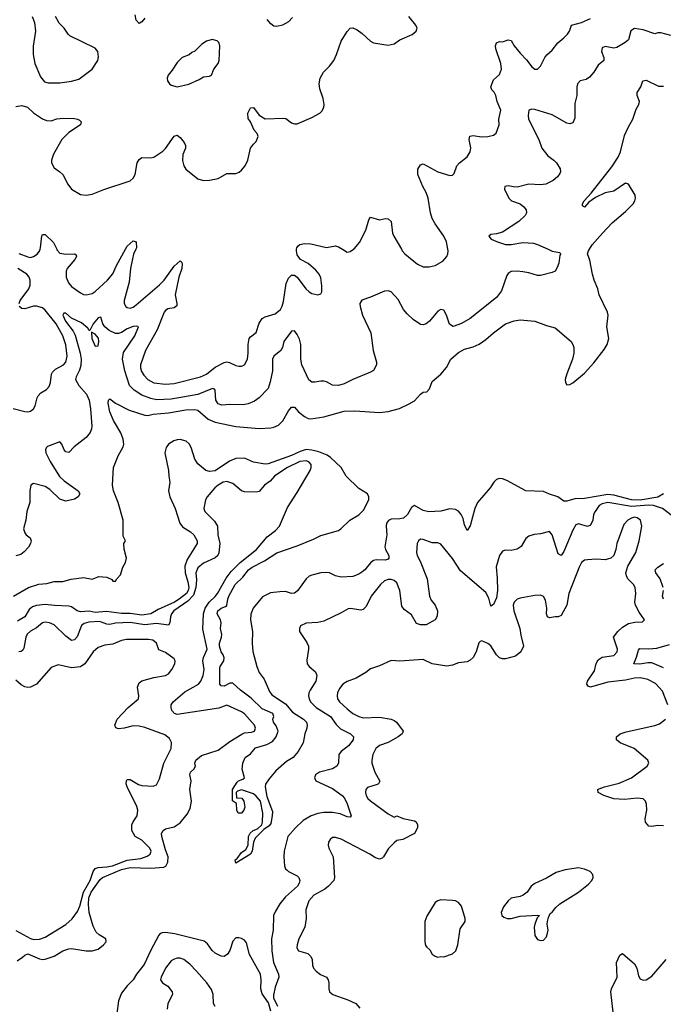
# Model space of a CAD drawing. Header units: inches. Extents: x 1839270 to 1929235, y 762242 to 910350.
# Tile 39 of 256: x 1844136 to 1848528, y 804844 to 811568. Entities that reach past the tile are written whole.
import ezdxf

# ---------------------------------------------------------------- set-up
doc = ezdxf.new("R2010")
doc.units = ezdxf.units.IN
doc.header["$MEASUREMENT"] = 0
doc.layers.add('B8840', color=7, linetype='Continuous')
doc.layers.add('B8841', color=7, linetype='Continuous')

msp = doc.modelspace()

# ---------------------------------------------------------------- linework, layer by layer
at = {"layer": 'B8840', "color": 5}
for points, elevation in [([(1844092.3, 807630), (1844195.1, 807690), (1844266.5, 807713.5), (1844321.5, 807718.5), (1844371.6, 807731.6), (1844430, 807732.4), (1844487.5, 807747.5), (1844570, 807759.1), (1844630, 807746.8), (1844674.6, 807765.4), (1844730, 807761), (1844764.7, 807744.7), (1844770, 807734), (1844790, 807734), (1844798, 807750), (1844823.1, 807776.9), (1844839, 807830), (1844858.6, 807861.4), (1844865.2, 807890), (1844849, 807951), (1844846, 807990), (1844858, 808010), (1844842, 808042), (1844840.9, 808150), (1844806.6, 808270), (1844775.1, 808350), (1844768.2, 808388.2), (1844775.1, 808510), (1844808.1, 808590), (1844842.4, 808650), (1844846.8, 808670), (1844842.5, 808702.5), (1844825.7, 808745.7), (1844774.7, 808830), (1844749.8, 808890), (1844739.5, 808950), (1844741.2, 808970), (1844750, 808978.8), (1844788.5, 808948.5), (1844882.3, 808902.3), (1844990, 808867), (1845010, 808865.3), (1845046.4, 808873.6), (1845150, 808882.5), (1845270, 808903.6), (1845330, 808906.2), (1845350, 808901.1), (1845420.6, 808840.6), (1845470, 808818.9), (1845610.1, 808790.1), (1845770, 808776.8), (1845850, 808780.2), (1845870, 808784.4), (1845900.6, 808799.4), (1845930.7, 808829.3), (1845970, 808897.3), (1845990, 808921), (1846010, 808922.8), (1846038.4, 808890), (1846079, 808859), (1846104.9, 808844.9), (1846122.9, 808842.9), (1846210, 808855), (1846350, 808894.9), (1846422, 808898), (1846590, 808884.6), (1846650, 808891.5), (1846726.4, 808913.6), (1846794.2, 808945.8), (1846830, 808966), (1846870, 809011.3), (1846890, 809024.7), (1846912.9, 809027.1), (1846932.1, 809047.9), (1846950, 809098), (1847010, 809147.3), (1847048.2, 809191.8), (1847078.7, 809250), (1847130, 809294.3), (1847170, 809318.7), (1847230, 809334.6), (1847270, 809351.7), (1847316.8, 809383.2), (1847370, 809430.4), (1847450, 809490.2), (1847510, 809511.8), (1847550, 809519.5), (1847650, 809508.7), (1847730, 809480.3), (1847790, 809464.9), (1847899, 809370), (1847910.8, 809350.8), (1847916.3, 809330), (1847917.8, 809290), (1847907.8, 809250), (1847868.4, 809150), (1847858, 809110), (1847859.3, 809090), (1847870, 809074), (1847890, 809076.4), (1847910, 809088.8), (1847990, 809153.8), (1848054.4, 809225.6), (1848124.2, 809315.8), (1848145.4, 809350), (1848156.7, 809390), (1848142.7, 809470), (1848150.6, 809550), (1848147.4, 809570), (1848089.6, 809690), (1848081.5, 809730), (1848055.4, 809790), (1848043.6, 809830), (1848026, 809926), (1848009.8, 809970), (1848016.9, 809990), (1848023, 810000)], 540), ([(1847741.1, 810000), (1847770, 809986.6), (1847819, 809979), (1847828, 809970), (1847820.9, 809959.1), (1847814.2, 809905.8), (1847804.1, 809875.9), (1847788.7, 809850), (1847770, 809840.7), (1847690, 809822), (1847670, 809822), (1847610, 809840.3), (1847570, 809846.3), (1847530, 809850.3), (1847490, 809847.6), (1847470, 809834), (1847459.8, 809820.2), (1847422.5, 809717.5), (1847390, 809671.8), (1847210, 809527.3), (1847150, 809492.8), (1847093.2, 809473.2), (1847067.7, 809487.7), (1847048.4, 809550), (1847030, 809584), (1847010, 809588), (1846990, 809578), (1846931.5, 809510), (1846910, 809492.2), (1846890, 809485.3), (1846870, 809487.6), (1846821.1, 809521.1), (1846778.6, 809558.6), (1846754.6, 809590), (1846718, 809658), (1846670, 809708.7), (1846650, 809717.4), (1846625.5, 809714.5), (1846530, 809672.7), (1846470, 809652.7), (1846456, 809630), (1846459.5, 809610), (1846475.6, 809550), (1846530.7, 809430), (1846547.2, 809310), (1846570.9, 809230), (1846569.6, 809210), (1846550, 809173.4), (1846530, 809160.4), (1846410, 809111.4), (1846350, 809080.8), (1846310, 809069.1), (1846270, 809072), (1846230, 809094), (1846210, 809098.7), (1846190, 809100.3), (1846150, 809092.2), (1846130, 809092.7), (1846109.2, 809109.2), (1846060.8, 809210), (1846054.2, 809250), (1846055, 809350), (1846045.9, 809385.9), (1846030, 809417.6), (1846010, 809443.8), (1845990, 809440.3), (1845938.8, 809370), (1845928.1, 809330), (1845917.2, 809310), (1845868.8, 809270), (1845861.6, 809250), (1845859.9, 809170), (1845845.9, 809094.1), (1845830.7, 809049.3), (1845770, 808986.7), (1845737.8, 808962.2), (1845695.7, 808944.3), (1845661.1, 808938.9), (1845570, 808939.8), (1845515.1, 808935.1), (1845490, 808943.6), (1845474.4, 808970), (1845470, 809037.3), (1845465.1, 809045.1), (1845450.2, 809050.2), (1845350, 809007.8), (1845170, 808976), (1845070, 808972.9), (1845030, 808981.1), (1844970, 809004.1), (1844917, 809037), (1844885.8, 809070), (1844852.3, 809170), (1844838, 809250), (1844844.2, 809295.8), (1844920.9, 809410), (1844946.8, 809470), (1844935.3, 809475.3), (1844910, 809471.8), (1844870, 809456.3), (1844830, 809432.3), (1844810, 809425.3), (1844790, 809425.3), (1844745.5, 809445.5), (1844716.5, 809470), (1844703.6, 809490), (1844690, 809537.3), (1844670, 809532.4), (1844636.3, 809490), (1844614.6, 809445.4), (1844610, 809446), (1844601.3, 809461.3), (1844556.9, 809496.9), (1844489.1, 809529.1), (1844450, 809564.4), (1844437.2, 809562.8), (1844429.9, 809550), (1844448, 809510), (1844500.3, 809440.3), (1844514.1, 809414.1), (1844548.2, 809290), (1844554, 809250), (1844553, 809207), (1844544.3, 809175.7), (1844519.9, 809130), (1844516, 809110), (1844538.4, 809070), (1844590.5, 809010), (1844609.9, 808970), (1844618.2, 808910), (1844627.6, 808792.4), (1844625.5, 808774.5), (1844617.4, 808750), (1844590, 808715.8), (1844507, 808650), (1844470, 808613.4), (1844450, 808617.1), (1844438.4, 808630), (1844423, 808670), (1844410, 808684.9), (1844326.1, 808653.9), (1844315.4, 808644.6), (1844311.1, 808630), (1844314.7, 808610), (1844342.4, 808550), (1844408.1, 808448.1), (1844438.9, 808418.9), (1844535.4, 808350), (1844545.6, 808330), (1844534.5, 808310), (1844510, 808293.7), (1844450, 808279.6), (1844410, 808294.6), (1844340, 808360), (1844310, 808379), (1844230, 808401.3), (1844212.3, 808390), (1844204.2, 808350), (1844204.2, 808270), (1844185.1, 808210), (1844177.2, 808150), (1844162, 808090), (1844170, 808064.5), (1844180.5, 808050), (1844207.6, 808030), (1844213.7, 808010), (1844209.7, 807990), (1844194.5, 807965.4), (1844166.4, 807933.6), (1844143.3, 807916.7), (1844110, 807907.1)], 560), ([(1844130, 809972), (1844190, 809948.2), (1844210, 809945.2), (1844230, 809950.3), (1844253.6, 809966.4), (1844271.6, 809988.3), (1844275.1, 810000)], 580), ([(1844388.9, 810000), (1844390, 809997.6), (1844410, 809974.3), (1844450, 809966), (1844510.2, 809970.2), (1844521.4, 809961.4), (1844522.8, 809950), (1844511.6, 809930), (1844459.1, 809870), (1844452, 809850), (1844451.5, 809810), (1844467.8, 809770), (1844490, 809746.2), (1844550, 809702.2), (1844570, 809692.1), (1844590, 809688.4), (1844630, 809698.8), (1844650, 809711.2), (1844734.4, 809790), (1844770, 809833.4), (1844795.7, 809890), (1844857.4, 810000)], 580), ([(1844928.7, 810000), (1844913, 809967), (1844904.6, 809935.4), (1844891.4, 809870), (1844883.5, 809776.5), (1844848.6, 809650), (1844849.4, 809629.4), (1844859.5, 809610), (1844870, 809601.5), (1844890, 809599.2), (1844910, 809605.8), (1844930, 809620.2), (1845090, 809756.6), (1845121.4, 809790), (1845190, 809884.1), (1845230, 809920.3), (1845237.4, 809917.4), (1845243.9, 809903.9), (1845240.9, 809870), (1845222.1, 809810), (1845197.3, 809690), (1845208.4, 809630), (1845207, 809613), (1845190, 809600.3), (1845147.3, 809592.7), (1845130, 809581.5), (1845122.2, 809570), (1845074.6, 809450), (1844993.5, 809310), (1844960.5, 809210), (1844959.8, 809190), (1844966, 809166), (1844981.5, 809141.5), (1845011, 809111), (1845050, 809088.9), (1845130, 809079.5), (1845190, 809084), (1845370, 809128.1), (1845410, 809148.2), (1845470, 809195.5), (1845530, 809228.1), (1845550, 809231.5), (1845567.5, 809227.5), (1845610, 809206), (1845630, 809201.1), (1845650, 809202), (1845670, 809210.4), (1845690.8, 809250), (1845695.4, 809290), (1845694.7, 809350), (1845702.2, 809390), (1845710, 809401.7), (1845749, 809431), (1845770, 809494.9), (1845790, 809527.2), (1845810, 809539.1), (1845879.7, 809560.3), (1845914.6, 809590), (1845927.4, 809612.6), (1845936.6, 809643.4), (1845953.4, 809766.6), (1845970, 809803), (1845990, 809822.4), (1846010, 809822.6), (1846030, 809810.3), (1846087.4, 809730), (1846110, 809708.7), (1846130, 809698.7), (1846170, 809688.5), (1846190, 809695.5), (1846196.8, 809710), (1846198.2, 809750), (1846190, 809806), (1846179.4, 809830), (1846157, 809857), (1846103.4, 809903.4), (1846052, 809930), (1846030, 809961.2), (1846023.6, 809990), (1846025.1, 810000)], 580), ([(1846338.6, 810000), (1846370, 809980.7), (1846390, 809984), (1846413.7, 810000)], 580), ([(1846740.3, 810000), (1846746, 809990), (1846763.1, 809970), (1846850, 809897.6), (1846890, 809881.1), (1846930, 809880.9), (1846970.7, 809889.3), (1847022, 809918), (1847049.7, 809950), (1847056.3, 809970), (1847058.7, 809990), (1847057, 810000)], 580), ([(1844132.5, 809630), (1844138.7, 809650), (1844197.3, 809730), (1844205.9, 809754.1), (1844206.9, 809790), (1844200.6, 809810), (1844184.3, 809830), (1844123.2, 809870)], 580), ([(1844090, 808912.4), (1844170, 808891.5), (1844190, 808890.3), (1844210, 808894.9), (1844229.6, 808910), (1844240.5, 808930), (1844253.7, 808986.3), (1844260.7, 808999.3), (1844280.4, 809019.6), (1844318.2, 809041.8), (1844336.8, 809063.2), (1844346, 809090), (1844352.8, 809147.2), (1844359, 809161), (1844379, 809180.9), (1844434.2, 809210), (1844450.6, 809230), (1844460.5, 809270), (1844450, 809347.6), (1844430.7, 809410), (1844383.3, 809490), (1844310, 809583.6), (1844290, 809599.3), (1844250, 809612), (1844229.1, 809610.9), (1844170, 809594.2), (1844150, 809594.7), (1844132.6, 809610)], 580), ([(1848528.1, 808330), (1848490, 808307.3), (1848370, 808287.3), (1848310, 808288.8), (1848190, 808321.6), (1848150, 808325.9), (1847990, 808298.1), (1847924.2, 808295.8), (1847870, 808279.3), (1847850, 808279.7), (1847808.6, 808308.6), (1847750, 808327.9), (1847710, 808347), (1847590, 808350.8), (1847460.5, 808420.5), (1847430, 808432.1), (1847410, 808434.2), (1847390, 808428.4), (1847370.3, 808410), (1847347.1, 808370), (1847258.9, 808270), (1847242, 808230), (1847210, 808112.3), (1847190, 808079.3), (1847170, 808117.2), (1847160.9, 808160.9), (1847148.8, 808188.8), (1847131.1, 808211.1), (1847110, 808223.2), (1847070, 808227.5), (1847008.8, 808211.2), (1846926.5, 808206.5), (1846890, 808215.7), (1846830, 808249.8), (1846810, 808236.9), (1846782.3, 808190), (1846755.2, 808164.8), (1846730, 808158.3), (1846670, 808157.1), (1846652, 808148), (1846639.5, 808130), (1846636.4, 808110), (1846640.3, 808050), (1846627.9, 807967.9), (1846630.9, 807950.9), (1846655.3, 807910), (1846655.5, 807890), (1846650, 807884.5), (1846630, 807877.4), (1846570, 807878.7), (1846550, 807874), (1846530, 807859.7), (1846490, 807811.1), (1846470, 807794.5), (1846450, 807780.9), (1846410, 807765.6), (1846330, 807760.5), (1846291, 807771), (1846250, 807789.7), (1846230, 807792), (1846190, 807790.8), (1846130, 807775.5), (1846110, 807766.9), (1846090.3, 807750), (1846031.9, 807668.1), (1846010, 807651.2), (1845990, 807649.8), (1845950, 807662), (1845910, 807661.3), (1845847, 807653), (1845793.1, 807626.9), (1845728.4, 807550), (1845712.8, 807507.2), (1845711.5, 807470), (1845723.1, 807390), (1845721.3, 807310), (1845726.9, 807253.1), (1845752.7, 807150), (1845770.4, 807110), (1845804.8, 807064.8), (1845841, 806981), (1845857, 806957), (1845950, 806895.9), (1845998.3, 806838.3), (1846072.4, 806790), (1846092.4, 806770), (1846098, 806750), (1846095.5, 806730), (1846080.7, 806690), (1846070.7, 806630), (1846036.3, 806570), (1846002, 806530), (1845957.3, 806502.7), (1845882.3, 806437.7), (1845837, 806383), (1845813.4, 806346.6), (1845810.6, 806329.4), (1845823.1, 806263.1), (1845859.8, 806159.8), (1845859.3, 806130), (1845850, 806079), (1845838, 806062), (1845802, 806038), (1845741.3, 805978.7), (1845730.3, 805950), (1845723, 805890), (1845710.3, 805869.7), (1845610, 805807), (1845605.6, 805830), (1845619.6, 805840.4), (1845650, 805880.3), (1845678.6, 805901.4), (1845695.1, 805930), (1845696.9, 805990), (1845707.2, 806012.8), (1845729.8, 806030.2), (1845758, 806042), (1845787, 806070), (1845791.7, 806088.3), (1845794, 806150), (1845778.4, 806230), (1845750, 806266), (1845730, 806281.2), (1845650, 806309), (1845621, 806299), (1845612, 806290), (1845614, 806254), (1845650.8, 806250.8), (1845666, 806230), (1845672.2, 806190), (1845666, 806170), (1845650, 806148.7), (1845626, 806150), (1845618, 806170), (1845614, 806214), (1845587.3, 806232.7), (1845588, 806310), (1845618.6, 806361.4), (1845629.4, 806370.6), (1845659.3, 806380.7), (1845668.7, 806390), (1845654, 806450), (1845658.7, 806490), (1845674, 806530), (1845710, 806554.9), (1845744.4, 806595.6), (1845821.6, 806618.4), (1845860.8, 806639.2), (1845886.2, 806670), (1845900.4, 806710), (1845885.5, 806745.5), (1845868.2, 806770), (1845863.7, 806790), (1845869.2, 806810), (1845862, 806830), (1845790, 806861.2), (1845715.4, 806935.4), (1845642.4, 806990), (1845590, 807036.9), (1845570, 807037.6), (1845530, 807017.6), (1845510, 807019.3), (1845500.9, 807030), (1845501.1, 807138.9), (1845503.1, 807150), (1845528.5, 807190), (1845529.8, 807210), (1845524.2, 807230), (1845509.9, 807250), (1845499.8, 807290), (1845499.3, 807310), (1845513.1, 807350), (1845513.8, 807370), (1845505, 807410), (1845509.7, 807450), (1845505.7, 807470), (1845484.2, 807510), (1845487.7, 807530), (1845510, 807549.2), (1845540.5, 807559.5), (1845550, 807567.7), (1845555.4, 807610), (1845563.2, 807630), (1845606.7, 807710), (1845659.2, 807760.8), (1845697.4, 807810), (1845721.1, 807830), (1845807.2, 807872.8), (1845890, 807927.1), (1846030, 807974.4), (1846139.9, 808020.1), (1846190, 808046.4), (1846310, 808079.7), (1846326.3, 808090), (1846389, 808151), (1846450, 808185.7), (1846482.4, 808217.6), (1846519.2, 808290), (1846518.9, 808310), (1846510, 808329.3), (1846450, 808367.3), (1846364, 808450), (1846329.2, 808510), (1846257.3, 808577.3), (1846233.1, 808593.1), (1846176, 808616), (1846128.1, 808628.1), (1846090, 808631.7), (1846050, 808620.1), (1845990, 808592.5), (1845830, 808534.9), (1845810, 808533.2), (1845730, 808545.8), (1845670, 808573.3), (1845610, 808571.3), (1845566.9, 808553.1), (1845470, 808486.9), (1845430, 808482.8), (1845405.7, 808490), (1845350, 808534.3), (1845330, 808567.1), (1845306.6, 808646.6), (1845291.8, 808671.8), (1845270.4, 808690.4), (1845230, 808701.8), (1845210, 808699.4), (1845187.9, 808692.1), (1845151.4, 808668.6), (1845134.2, 808645.8), (1845124.9, 808610), (1845151.9, 808490), (1845152.4, 808450), (1845159.5, 808410), (1845151.8, 808350), (1845161.1, 808310), (1845197.4, 808230), (1845228.6, 808128.6), (1845245.4, 808105.4), (1845300.5, 808070), (1845323, 808050), (1845347.3, 808010), (1845347.3, 807990), (1845279, 807881), (1845263.3, 807836.7), (1845264.7, 807790), (1845283.4, 807730), (1845290.3, 807690.3), (1845286.1, 807670), (1845273.7, 807650), (1845224.8, 807610), (1845190.8, 807590), (1845080.8, 807539.2), (1845030.3, 807510), (1844970, 807501.3), (1844890, 807513.8), (1844830, 807513.5), (1844727.1, 807527.1), (1844650, 807519.5), (1844610, 807527.9), (1844550, 807523.7), (1844527, 807530), (1844490, 807558.4), (1844470, 807562.9), (1844373, 807567), (1844310, 807575.1), (1844250, 807567.2), (1844222, 807558), (1844201, 807539), (1844170, 807489.8), (1844120.2, 807459.8)], 540), ([(1844118.3, 805141.7), (1844154.8, 805165.2), (1844170, 805180.3), (1844190, 805188.9), (1844270, 805153.8), (1844290, 805149.3), (1844310, 805151.2), (1844370, 805172.4), (1844430, 805209.1), (1844470, 805223.6), (1844490, 805225), (1844590, 805209.3), (1844630, 805208.4), (1844670, 805219.6), (1844707.6, 805250), (1844726.6, 805270), (1844723.7, 805290), (1844677.5, 805317.5), (1844656.9, 805336.9), (1844637, 805377), (1844609.6, 805469.6), (1844604.6, 805524.6), (1844607.3, 805570), (1844623.6, 805610), (1844650, 805649.2), (1844684, 805696), (1844699.6, 805710), (1844830, 805764.1), (1844890, 805777.2), (1845030, 805773), (1845119.1, 805780.9), (1845133.5, 805786.5), (1845145.9, 805814.1), (1845149.2, 805850), (1845130, 805898.7), (1845105.1, 805990), (1845104, 806010), (1845113.6, 806030), (1845130, 806042.6), (1845190, 806055.9), (1845230, 806083), (1845277.2, 806142.8), (1845297.9, 806182.1), (1845307.3, 806230), (1845296.4, 806310), (1845306.7, 806370), (1845295.7, 806410), (1845300.3, 806430), (1845324.7, 806450), (1845334.7, 806470), (1845331.1, 806490), (1845336.8, 806510), (1845376.8, 806543.2), (1845490, 806578.3), (1845570, 806637.5), (1845651.4, 806688.6), (1845670, 806697.1), (1845717.9, 806702.1), (1845738.5, 806710), (1845745.3, 806730), (1845737.5, 806750), (1845670, 806826.8), (1845650, 806841.1), (1845550, 806887.3), (1845494.6, 806865.4), (1845210, 806822.4), (1845192, 806830), (1845174.7, 806850), (1845168.3, 806870), (1845168.4, 806890), (1845182.9, 806910), (1845262.2, 806977.8), (1845356.2, 807030), (1845371.2, 807050), (1845387.3, 807090), (1845394.7, 807130), (1845385.2, 807190), (1845388.7, 807211.3), (1845414, 807270), (1845384.8, 807404.8), (1845388.9, 807510), (1845400.9, 807550), (1845428.7, 807591.2), (1845470, 807628.8), (1845486, 807650), (1845544.9, 807755.1), (1845579.7, 807800.3), (1845639.4, 807860.6), (1845751.9, 807950), (1845823.8, 808036.2), (1845880.6, 808079.4), (1845907.9, 808110), (1845963, 808237), (1846030, 808338.3), (1846118.8, 808490), (1846125.6, 808510), (1846124.2, 808530), (1846109.1, 808549.1), (1846090, 808555.3), (1846047.8, 808550), (1845962.8, 808510), (1845931.2, 808490), (1845874.4, 808450), (1845844.1, 808415.9), (1845806.7, 808390), (1845770, 808345.6), (1845750, 808342.4), (1845670, 808344.7), (1845650, 808351.6), (1845590, 808401.3), (1845550, 808414.5), (1845524, 808410), (1845490, 808389.6), (1845466.7, 808370), (1845415.5, 808310), (1845403.8, 808290), (1845392.2, 808230), (1845398.4, 808210), (1845463.8, 808143.8), (1845484.3, 808110), (1845487.6, 808050), (1845500.6, 807990), (1845494, 807926), (1845487.6, 807910), (1845470, 807893.2), (1845390, 807857), (1845350, 807823.8), (1845337, 807790), (1845342.1, 807742.1), (1845338, 807690), (1845320.9, 807639.1), (1845282.8, 807597.2), (1845187.9, 807530), (1845171.4, 807510), (1845163.6, 807490), (1845160.8, 807450), (1845150, 807432.9), (1845070, 807445.2), (1844990, 807434.9), (1844890, 807451.1), (1844790, 807446.9), (1844750, 807436.7), (1844730, 807439.1), (1844694.4, 807454.4), (1844677, 807457), (1844607.3, 807452.7), (1844575.5, 807444.5), (1844556.8, 807430), (1844527.4, 807352.6), (1844510, 807332.9), (1844490, 807328.9), (1844450, 807357), (1844370, 807435), (1844339.6, 807450), (1844310, 807453.8), (1844290, 807449.8), (1844250, 807414.2), (1844210, 807392.2), (1844187.5, 807372.5), (1844177.6, 807350), (1844164.2, 807275.8), (1844157.3, 807262.7), (1844146.1, 807253.9), (1844130, 807251.2)], 560), ([(1848590, 808177.6), (1848521.1, 808230), (1848459.7, 808250), (1848430, 808253), (1848310, 808243.4), (1848150.1, 808269.9), (1848110, 808262.7), (1848090.2, 808250), (1848061.6, 808210), (1848052.2, 808187.8), (1848047, 808150), (1848030, 808116.5), (1848010, 808107), (1847950, 808124.5), (1847930, 808118), (1847910, 808081.6), (1847850, 807935.1), (1847830, 807907.8), (1847810, 807920.9), (1847770, 808049.4), (1847750, 808072.2), (1847690, 808056.9), (1847647.4, 808052.6), (1847610, 808040.7), (1847590, 808025.2), (1847557.3, 807970), (1847530, 807952), (1847490, 807942.9), (1847450, 807946), (1847430, 807939), (1847410.4, 807909.6), (1847387.6, 807832.4), (1847395, 807755), (1847395.8, 807670), (1847390, 807619.5), (1847370, 807573.3), (1847350, 807563.7), (1847337.6, 807617.6), (1847315.5, 807655.5), (1847144.5, 807804.5), (1847090, 807888.4), (1847010, 807986.3), (1846990, 807995.4), (1846950, 807996), (1846890, 808018.9), (1846870, 808020.7), (1846856.3, 808010), (1846848.8, 807991.2), (1846843.6, 807930), (1846848.1, 807910), (1846869.3, 807869.3), (1846916.5, 807750), (1846932.9, 807630), (1846944.6, 807604.6), (1846970.3, 807570), (1846986.7, 807530), (1846985.1, 807494.9), (1846970.2, 807469.8), (1846910, 807435.8), (1846870, 807434.7), (1846843.7, 807443.7), (1846810, 807503.6), (1846760.3, 807540.3), (1846742.7, 807562.7), (1846729, 807670), (1846710, 807721.1), (1846690, 807738.5), (1846670, 807744.6), (1846650, 807744.6), (1846625.2, 807734.8), (1846598.6, 807710), (1846534.7, 807630), (1846500.4, 807559.6), (1846479.7, 807540.3), (1846464, 807536), (1846393.9, 807546.1), (1846376.4, 807543.6), (1846330, 807516.4), (1846210, 807460.5), (1846170, 807451.1), (1846090, 807446), (1846052.5, 807427.5), (1846045.5, 807410), (1846046, 807390), (1846094.5, 807314.5), (1846105.7, 807290), (1846107.2, 807270), (1846094.2, 807194.2), (1846097.1, 807170), (1846110.6, 807150), (1846154.9, 807114.9), (1846163.1, 807090), (1846155.3, 807050), (1846116.9, 806990), (1846108.9, 806970), (1846106.3, 806950), (1846110.2, 806930), (1846120.3, 806910), (1846157.8, 806870), (1846255.5, 806810), (1846295.5, 806755.5), (1846325.8, 806725.8), (1846392.7, 806690), (1846414.4, 806670), (1846410.4, 806650), (1846379, 806610), (1846329.5, 806570.5), (1846314.2, 806550), (1846310.2, 806490), (1846299.6, 806470), (1846270, 806451.7), (1846180.5, 806430), (1846154.4, 806410), (1846146.4, 806390), (1846156.4, 806370), (1846270, 806316.5), (1846336.5, 806270), (1846351.9, 806251.9), (1846370, 806213.4), (1846397.6, 806130), (1846390, 806120.7), (1846370, 806123.1), (1846323.6, 806143.6), (1846270, 806152.6), (1846210, 806153.4), (1846170, 806146.6), (1846123.8, 806130), (1846070, 806099.2), (1846017.8, 806050), (1845966.4, 805990), (1845940.7, 805890), (1845937.8, 805850), (1845943.2, 805790), (1845950.3, 805770), (1845959.8, 805759.8), (1845970.4, 805750), (1846030, 805720.3), (1846040.3, 805710), (1846047.4, 805690), (1846043.6, 805670), (1846031.3, 805650), (1845950, 805576.8), (1845911.4, 805530), (1845880.4, 805479.6), (1845867.6, 805450), (1845865.4, 805350), (1845853.4, 805290), (1845855.5, 805210), (1845867, 805130), (1845901.7, 805050), (1845903.1, 805030), (1845878.6, 804961.4), (1845866.6, 804906.6), (1845867.1, 804887.1), (1845895.8, 804830)], 560), ([(1848558.3, 806890), (1848521.3, 806981.3), (1848475.1, 807035.1), (1848422.7, 807062.7), (1848372.5, 807072.5), (1848330, 807070.9), (1848270, 807056.6), (1848150, 807043.7), (1848030, 807008.8), (1848015.8, 807015.8), (1848006.6, 807030), (1848010, 807050.3), (1848057.7, 807122.3), (1848069.4, 807170.6), (1848082.7, 807197.3), (1848110, 807215), (1848190, 807226.4), (1848213.6, 807250), (1848215.5, 807270), (1848188.9, 807350), (1848216.5, 807390), (1848250, 807420.2), (1848290, 807443.8), (1848333.3, 807453.3), (1848384.7, 807455.3), (1848399, 807470), (1848362.6, 807522.6), (1848338, 807570), (1848333.5, 807590), (1848339.4, 807650), (1848334.6, 807690), (1848323.5, 807710), (1848286, 807750), (1848276.2, 807770), (1848273, 807790), (1848285.1, 807834.9), (1848339.7, 807930), (1848363.5, 808010), (1848381.2, 808110), (1848371.9, 808150), (1848350, 808166.6), (1848330, 808169.8), (1848310, 808164.4), (1848286.3, 808150), (1848259.1, 808120.9), (1848210.3, 807990), (1848204.2, 807950), (1848190.4, 807910), (1848170, 807891.8), (1848130, 807879.1), (1848070, 807883.1), (1848010, 807880.3), (1847990, 807876.1), (1847970, 807861.1), (1847952.6, 807830), (1847882.1, 807650), (1847870.1, 807569.9), (1847830, 807498.7), (1847811.1, 807488.9), (1847790, 807490.9), (1847750, 807482.2), (1847737.6, 807490), (1847731.1, 807510), (1847732, 807550), (1847724.1, 807604.1), (1847710, 807629.5), (1847690, 807637.6), (1847650, 807636.3), (1847550, 807617.2), (1847530, 807609.7), (1847510.3, 807590), (1847503.5, 807570), (1847506.8, 807530), (1847547.8, 807410), (1847554.3, 807365.7), (1847574.6, 807290), (1847554.3, 807250), (1847519.4, 807220.6), (1847450, 807204.2), (1847430, 807203.7), (1847410.5, 807210.5), (1847389.9, 807229.9), (1847350, 807291.3), (1847330, 807307.6), (1847290, 807326), (1847278, 807322), (1847268.1, 807311.9), (1847250.4, 807250), (1847230, 807213.2), (1847210, 807193.2), (1847190, 807183.7), (1847130, 807176), (1847090, 807160.9), (1847050, 807152.7), (1846950, 807169.7), (1846890, 807199.7), (1846730, 807188), (1846670, 807191.1), (1846590, 807155.3), (1846530, 807134.7), (1846497.4, 807110), (1846431.3, 807071.3), (1846370, 807049.1), (1846341.6, 807030), (1846318.5, 807001.5), (1846304.4, 806970), (1846301.4, 806950), (1846304.5, 806930), (1846318.8, 806910), (1846370, 806861.1), (1846410, 806829.3), (1846450, 806808.6), (1846480.1, 806800.1), (1846590, 806805.1), (1846670.4, 806790), (1846690, 806782.7), (1846706, 806770), (1846752.4, 806710), (1846744.9, 806690), (1846717.6, 806670), (1846650, 806632.3), (1846590, 806612.3), (1846565.3, 806590), (1846546.5, 806550), (1846538.5, 806510), (1846539.7, 806490), (1846558, 806430), (1846592.1, 806367.9), (1846584.6, 806350), (1846575.4, 806344.6), (1846510, 806324.2), (1846498, 806310), (1846495.3, 806290), (1846499.1, 806270), (1846511.3, 806250), (1846530, 806232.3), (1846650, 806144.4), (1846690, 806122.8), (1846710, 806130.3), (1846752.1, 806112.1), (1846830, 806096.5), (1846842, 806090), (1846850.3, 806070.3), (1846850.3, 806050), (1846830, 806009.7), (1846750.6, 805970), (1846710, 805961.6), (1846690, 805945.4), (1846651.4, 805908.6), (1846619.1, 805850), (1846610, 805840.9), (1846590, 805835.7), (1846564.4, 805844.4), (1846524.2, 805870), (1846330, 805972.6), (1846290, 805982.9), (1846270, 805982), (1846254, 805970), (1846243.8, 805950), (1846241.6, 805930), (1846245.5, 805910), (1846275.8, 805850), (1846284.2, 805710), (1846278.7, 805690), (1846242.2, 805650), (1846217.1, 805630), (1846143.5, 805590), (1846109.4, 805550), (1846087.5, 805490), (1846090.2, 805429.8), (1846080.7, 805370), (1846040.7, 805290), (1846028, 805250), (1846026.7, 805230), (1846038.4, 805210), (1846100.7, 805190), (1846123, 805170), (1846130.6, 805150), (1846133.7, 805110), (1846140.3, 805090), (1846158, 805070), (1846188, 805048), (1846228.1, 805028.1), (1846240.3, 805010), (1846246, 804990), (1846244.4, 804950), (1846250.4, 804930), (1846273, 804910), (1846374.8, 804874.8), (1846430, 804850.3), (1846456.9, 804816.9)], 580), ([(1848527.8, 807690), (1848505.5, 807750), (1848477.2, 807790), (1848472.6, 807810), (1848491.3, 807830), (1848530, 807853.8)], 560), ([(1848529.5, 807610), (1848521.8, 807630), (1848529.8, 807670)], 560), ([(1844110, 805347.1), (1844210, 805292), (1844232.7, 805287.3), (1844270, 805287.7), (1844310, 805302.5), (1844450.4, 805389.6), (1844493.1, 805426.9), (1844530, 805477.2), (1844545.2, 805514.8), (1844570.9, 805609.1), (1844616.7, 805690), (1844636.6, 805750), (1844649.5, 805770.5), (1844670, 805777.8), (1844730, 805781.5), (1844769.3, 805789.3), (1844870, 805828.8), (1844961.6, 805838.4), (1845005.3, 805854.7), (1845026.8, 805870), (1845032.4, 805890), (1845022.9, 805910), (1844970, 805965.2), (1844922.4, 805990), (1844900.4, 806030), (1844901, 806070), (1844909.7, 806090), (1844938.2, 806130), (1844942.7, 806170), (1844934.9, 806194.9), (1844868.7, 806330), (1844862.6, 806350), (1844863.6, 806370), (1844870, 806379.1), (1844890, 806378.7), (1844945.8, 806345.8), (1844970, 806338.6), (1845047.1, 806332.9), (1845070, 806342.4), (1845090, 806384), (1845118, 806490), (1845168.9, 806590), (1845171.7, 806631.7), (1845158.4, 806658.4), (1845125, 806685), (1844990, 806734.5), (1844950, 806743.8), (1844910, 806744.6), (1844849, 806729), (1844810, 806726), (1844792.5, 806732.5), (1844784.7, 806750), (1844800.8, 806790), (1844875.4, 806870), (1844945.3, 806930), (1844947.9, 806950), (1844939.3, 807010), (1844950, 807039.5), (1844970, 807053.4), (1845050, 807075.6), (1845130, 807089.2), (1845150, 807101.5), (1845174.5, 807130), (1845194.3, 807170), (1845195.6, 807190), (1845190, 807204), (1845130, 807245.6), (1845085.7, 807265.7), (1845068.3, 807310), (1845043.7, 807330), (1845015.3, 807335.3), (1844864.4, 807335.5), (1844831.2, 807328.8), (1844770, 807303), (1844716.1, 807296.1), (1844670, 807281), (1844636.5, 807250), (1844580.2, 807170), (1844550, 807147.4), (1844490, 807142.5), (1844398.5, 807161.5), (1844350, 807143.7), (1844250, 807031.1), (1844210, 807009.7), (1844190, 807007.2), (1844170, 807011.1), (1844145.9, 807025.9), (1844110, 807058.4)], 580), ([(1848530, 807142.8), (1848450, 807176.9), (1848423.2, 807176.8), (1848366.4, 807166.4), (1848326, 807170), (1848344.7, 807215.3), (1848357.3, 807262.7), (1848367.3, 807272.7), (1848430, 807270.5), (1848483.8, 807276.2), (1848570, 807301.2)], 560), ([(1848530, 806063.1), (1848490, 806064.1), (1848450, 806058.7), (1848430, 806061), (1848406.6, 806086.6), (1848404.7, 806110), (1848415.4, 806170), (1848413.4, 806210), (1848406.8, 806230), (1848390, 806246.8), (1848350, 806252.6), (1848262.1, 806242.1), (1848190, 806246.7), (1848121.6, 806270), (1848084.2, 806290), (1848080.7, 806310), (1848090, 806314.7), (1848126.6, 806330), (1848226.1, 806353.9), (1848310, 806389.4), (1848418.4, 806470), (1848429.6, 806490), (1848422.9, 806510), (1848329.7, 806590), (1848233, 806630), (1848209.1, 806649.1), (1848207.8, 806670), (1848234, 806690), (1848274.4, 806705.6), (1848470, 806746.7), (1848501.4, 806758.6), (1848541.7, 806790)], 580), ([(1845850, 804797.2), (1845833.3, 804853.3), (1845790, 804914.7), (1845780.7, 804950), (1845783.7, 805010), (1845778.2, 805050), (1845704.5, 805184.5), (1845682.7, 805262.7), (1845670, 805282), (1845650, 805294), (1845630, 805298.8), (1845610, 805297.2), (1845590, 805275.6), (1845568.6, 805211.4), (1845554.3, 805185.7), (1845530, 805171.1), (1845510, 805172.2), (1845470, 805193.5), (1845450, 805212.2), (1845417.8, 805257.8), (1845394.6, 805274.6), (1845195, 805325), (1845130, 805333.6), (1845107.7, 805332.3), (1845093.8, 805326.2), (1845084.5, 805315.5), (1845030, 805214.4), (1844984.3, 805115.7), (1844931.8, 805050), (1844909.1, 805010.9), (1844870, 804970.6), (1844830, 804919.3), (1844810, 804867), (1844798.3, 804781.7)], 560), ([(1845468.6, 804828.6), (1845458.2, 804850), (1845455.6, 804910), (1845444, 804944), (1845412.8, 804990), (1845342.6, 805070), (1845297.6, 805117.6), (1845254.5, 805150), (1845230, 805158.5), (1845210, 805158.5), (1845184.9, 805150), (1845170, 805139.6), (1845130.3, 805090), (1845100.3, 805030), (1845097, 805010), (1845110.5, 804990), (1845147.3, 804967.3), (1845176.4, 804930), (1845178, 804910), (1845147.3, 804850), (1845142.4, 804810)], 580), ([(1848184.5, 804790), (1848168.9, 804930), (1848173.3, 804950), (1848212.5, 805030), (1848209.1, 805130), (1848230, 805179.6), (1848250, 805190.2), (1848330, 805119.7), (1848347, 805090), (1848358.7, 805038.7), (1848370, 805016.9), (1848390, 805008.1), (1848410, 805011.4), (1848450, 805036.9), (1848547.4, 805150)], 580)]:
    msp.add_lwpolyline(points, dxfattribs=dict(at, elevation=elevation))
for points, elevation in [([(1844625.4, 809434.6), (1844628.5, 809391.5), (1844650, 809338.8), (1844670, 809341), (1844676.1, 809370), (1844672.8, 809392.8), (1844650, 809420.7)], 560), ([(1847950, 805775.1), (1847857.7, 805762.3), (1847795.6, 805744.4), (1847730, 805704.5), (1847650, 805669.3), (1847626.8, 805650), (1847598.8, 805610), (1847571, 805590), (1847550, 805579.5), (1847490, 805569.5), (1847468.9, 805551.1), (1847438, 805510), (1847422, 805470), (1847426.8, 805450), (1847439.3, 805439.3), (1847462, 805430), (1847490, 805428.8), (1847550, 805446), (1847670, 805453), (1847682, 805450), (1847666.8, 805433.2), (1847650.4, 805390), (1847646, 805370), (1847650, 805314), (1847670, 805286.8), (1847690, 805278.8), (1847710, 805281), (1847730, 805304.7), (1847738.4, 805330), (1847742, 805350), (1847736.2, 805390), (1847738.4, 805410), (1847743.2, 805436.8), (1847755.3, 805464.7), (1847770, 805472), (1847794.2, 805505.8), (1847821.2, 805530), (1847949.7, 805610.3), (1848016.2, 805663.8), (1848040.9, 805690), (1848049.4, 805710), (1848046.6, 805730), (1848029.2, 805750), (1847990, 805767.6)], 620), ([(1847010, 805557.6), (1846988.7, 805551.3), (1846970, 805539.3), (1846914.4, 805445.6), (1846900.5, 805410), (1846900.7, 805270), (1846905.8, 805245.8), (1846913, 805233), (1846934.7, 805214.7), (1846950, 805186), (1846970, 805172.7), (1846990, 805166), (1847010, 805170.4), (1847030, 805168.7), (1847090, 805188.5), (1847110.8, 805209.2), (1847125.4, 805250), (1847142, 805358), (1847176, 805410), (1847176, 805430), (1847150, 805514), (1847130, 805538), (1847110, 805549.4), (1847090, 805553.6)], 620)]:
    msp.add_lwpolyline(points, close=True, dxfattribs=dict(at, elevation=elevation))
at = {"layer": 'B8841', "color": 5}
for points, elevation in [([(1844990, 811579.5), (1844970, 811552.7), (1844950, 811542.7), (1844930, 811564), (1844922.4, 811602.4)], 620), ([(1844110, 810975.4), (1844150, 810983.2), (1844188.7, 810970), (1844230, 810933.1), (1844290, 810891.7), (1844319.2, 810879.2), (1844350, 810877.8), (1844390, 810890.2), (1844434.8, 810894.8), (1844510, 810893.8), (1844531, 810890), (1844542.8, 810882.8), (1844554, 810870), (1844550.5, 810850), (1844470, 810798.3), (1844423.1, 810750), (1844365.8, 810650), (1844352.6, 810610), (1844352.6, 810590), (1844370, 810556.5), (1844410.1, 810530.1), (1844430.1, 810510.1), (1844464.1, 810444.1), (1844490, 810411.8), (1844550, 810374), (1844590, 810369.2), (1844630, 810375.9), (1844710, 810408.2), (1844890, 810468.3), (1844910, 810486.5), (1844924.1, 810510), (1844937.3, 810590), (1844950, 810614), (1844970, 810626.2), (1845030, 810623.9), (1845051.5, 810630), (1845112.4, 810670), (1845130, 810687.6), (1845190, 810773.4), (1845210, 810778.7), (1845230, 810764.2), (1845258, 810730), (1845268.1, 810710), (1845266.4, 810690), (1845248.5, 810648.5), (1845246.3, 810606.3), (1845254.9, 810570), (1845270, 810548.4), (1845350, 810482), (1845390, 810470.3), (1845430, 810472.2), (1845490, 810483.7), (1845550, 810516.9), (1845610, 810518.9), (1845632.6, 810527.4), (1845650, 810540.4), (1845673.3, 810570), (1845691.6, 810610), (1845709.5, 810690), (1845730, 810718.8), (1845750, 810736), (1845762.7, 810770), (1845756.2, 810790), (1845734.7, 810814.7), (1845710.5, 810870.5), (1845693.9, 810893.9), (1845692.3, 810930), (1845710, 810967.4), (1845730, 810967.6), (1845770, 810917.2), (1845810, 810891.3), (1845936.7, 810896.7), (1845952.4, 810892.4), (1845990, 810863.8), (1846010, 810857.1), (1846030, 810857.1), (1846130, 810899.5), (1846184.5, 810930), (1846197.3, 810942.8), (1846211, 810969), (1846212.6, 810990), (1846205.4, 811030), (1846184.1, 811095.9), (1846179.5, 811130), (1846185.1, 811170), (1846209.4, 811210), (1846249.4, 811250), (1846278.4, 811290), (1846297.6, 811330), (1846330, 811421), (1846370, 811486.8), (1846389.7, 811510.3), (1846410, 811512.7), (1846438.3, 811498.3), (1846473.5, 811473.5), (1846530, 811422), (1846550, 811410.6), (1846650, 811394.4), (1846690, 811403.1), (1846729.8, 811430.2), (1846812.9, 811467.1), (1846842, 811490), (1846847.3, 811510), (1846839.6, 811530), (1846792, 811590)], 620), ([(1844220.4, 811590), (1844235.8, 811550), (1844243.1, 811490), (1844228.5, 811388.5), (1844226.4, 811330), (1844238.4, 811270), (1844277.5, 811177.5), (1844304.5, 811144.5), (1844330, 811136.5), (1844410, 811137.1), (1844490, 811148.3), (1844538.5, 811161.5), (1844630, 811230.5), (1844667.6, 811290), (1844673.8, 811313.8), (1844669.5, 811350), (1844650, 811374.5), (1844478.7, 811458.7), (1844466, 811470), (1844439.6, 811510), (1844403.7, 811543.7), (1844380.5, 811590)], 640), ([(1845997, 811583), (1845970, 811553), (1845930, 811531.5), (1845890, 811520.7), (1845870, 811525.1), (1845850, 811539.3), (1845823.5, 811570)], 620), ([(1847057, 810000), (1847048.4, 810050), (1847031, 810090), (1846970, 810174.3), (1846949.8, 810210), (1846938, 810250), (1846923.2, 810350), (1846910, 810387.8), (1846886, 810430), (1846852, 810510), (1846852.4, 810547.6), (1846870, 810577.3), (1846890, 810584.4), (1846990, 810530.2), (1847070, 810503.7), (1847090, 810505.5), (1847101.2, 810518.8), (1847118.3, 810570), (1847136.3, 810590), (1847189, 810631), (1847210, 810664.9), (1847214, 810694), (1847201.7, 810750), (1847207.9, 810772.1), (1847230, 810776.5), (1847287.1, 810767.1), (1847329.8, 810770.2), (1847370, 810780.3), (1847386, 810794), (1847408, 810850), (1847406.3, 810890), (1847418, 810950), (1847394.6, 811010), (1847385, 811050), (1847373.1, 811073.1), (1847357.6, 811090), (1847351.5, 811110), (1847370, 811158), (1847410, 811193), (1847422.7, 811230), (1847418.9, 811270), (1847385.3, 811370), (1847383.5, 811390), (1847388.7, 811411.3), (1847410, 811418.7), (1847430, 811417.4), (1847470, 811430.4), (1847490, 811426), (1847510.3, 811390), (1847550, 811339.5), (1847594.5, 811294.5), (1847630, 811246), (1847650, 811230.6), (1847670, 811230.7), (1847690, 811250.8), (1847718.7, 811310), (1847731.9, 811328.1), (1847770, 811359.5), (1847807.8, 811410), (1847850, 811443.7), (1847874.3, 811470), (1847886.6, 811490), (1847900.9, 811530), (1847970, 811550.2), (1848030, 811576)], 580), ([(1848579.1, 811460.9), (1848510, 811478.4), (1848490, 811479.1), (1848469.1, 811470.9), (1848390, 811499.6), (1848330, 811508.2), (1848307, 811493), (1848290, 811431), (1848268.4, 811411.6), (1848210, 811379), (1848190, 811373.4), (1848130, 811386), (1848110, 811375.3), (1848106.3, 811350), (1848121.7, 811310), (1848122.4, 811290), (1848082.8, 811257.2), (1848053.6, 811210), (1848024.7, 811175.3), (1848000.5, 811159.5), (1847961.2, 811150), (1847942.4, 811130), (1847937.6, 811110), (1847938.4, 811050), (1847923.9, 810996.1), (1847924.9, 810895.1), (1847910, 810864.4), (1847890, 810857.6), (1847870, 810861.1), (1847770, 810918), (1847650, 810955), (1847630, 810957.1), (1847609.8, 810950.2), (1847605.6, 810914.4), (1847608.4, 810890), (1847677.5, 810750), (1847697.8, 810690), (1847738.9, 810638.9), (1847779.7, 810610), (1847799.2, 810590), (1847824, 810550), (1847826.3, 810530), (1847822.6, 810517.4), (1847805.6, 810494.4), (1847776.9, 810470), (1847725.7, 810445.7), (1847690, 810440.9), (1847610, 810444.2), (1847530, 810425.3), (1847505.7, 810425.7), (1847470, 810434.4), (1847446, 810430), (1847442.9, 810410), (1847473, 810350), (1847491.8, 810331.8), (1847550, 810309.7), (1847575.1, 810290), (1847591.1, 810270), (1847594.3, 810250), (1847584.7, 810230), (1847541.1, 810190), (1847430, 810117.8), (1847390, 810106), (1847350, 810100.7), (1847337.2, 810090), (1847353.2, 810070), (1847396, 810050), (1847450, 810033.5), (1847490, 810031.9), (1847570, 810046.5), (1847641.8, 810041.8), (1847670, 810033.1), (1847741.1, 810000)], 560), ([(1848023, 810000), (1848041.4, 810030), (1848112.1, 810110), (1848178.9, 810181.1), (1848270, 810258.4), (1848323.1, 810310), (1848334.5, 810330), (1848338.3, 810350), (1848335.8, 810370), (1848290, 810444.2), (1848270, 810452.2), (1848190, 810397.5), (1848130, 810386.4), (1848065.7, 810354.3), (1848018.8, 810321.2), (1847990, 810288.2), (1847976.5, 810296.5), (1847975.6, 810310), (1847986.6, 810330), (1848036.3, 810383.7), (1848177.5, 810562.5), (1848220.6, 810630), (1848235.3, 810664.7), (1848263.3, 810776.7), (1848287.4, 810832.6), (1848319.7, 810890), (1848342.4, 810957.6), (1848361.6, 810990), (1848366.2, 811010), (1848348.5, 811050), (1848349.7, 811070), (1848375.1, 811110), (1848388.8, 811151.2), (1848410, 811154.3), (1848495.2, 811115.2), (1848530, 811114.5)], 540), ([(1846413.7, 810000), (1846417.5, 810002.5), (1846454.1, 810045.9), (1846498.2, 810130), (1846518.9, 810201.1), (1846530, 810219.1), (1846590, 810201.1), (1846630, 810210.4), (1846650, 810208.4), (1846670.3, 810190), (1846680.3, 810110), (1846688.9, 810090), (1846740.3, 810000)], 580), ([(1844275.1, 810000), (1844278.1, 810010), (1844287, 810093), (1844290, 810100.7), (1844310, 810101.3), (1844366.9, 810046.9), (1844388.9, 810000)], 580), ([(1844857.4, 810000), (1844870, 810022.4), (1844910, 810057.6), (1844930, 810050.7), (1844933.5, 810010), (1844928.7, 810000)], 580), ([(1846025.1, 810000), (1846026.6, 810010), (1846035.1, 810024.9), (1846047.2, 810032.8), (1846080.1, 810039.9), (1846121.7, 810038.3), (1846230, 810011.6), (1846290, 810023.7), (1846310, 810017.6), (1846338.6, 810000)], 580)]:
    msp.add_lwpolyline(points, dxfattribs=dict(at, elevation=elevation))
at = {"layer": 'B8841', "color": 5, "elevation": 640}
msp.add_lwpolyline([(1845450, 811433.2), (1845410, 811421.2), (1845378.5, 811401.5), (1845330, 811352.7), (1845310, 811343.7), (1845291.5, 811328.5), (1845244.9, 811310), (1845210, 811277), (1845176.5, 811223.5), (1845147.7, 811190), (1845142, 811170), (1845143.8, 811150), (1845158, 811130), (1845170, 811122), (1845210, 811110.3), (1845290, 811127.2), (1845361, 811159), (1845390, 811179.1), (1845430, 811182), (1845444, 811190), (1845459.3, 811230), (1845489.5, 811270), (1845497, 811290), (1845501.2, 811390), (1845493.6, 811413.6), (1845484, 811424)], close=True, dxfattribs=at)

doc.saveas('drawing.dxf')
